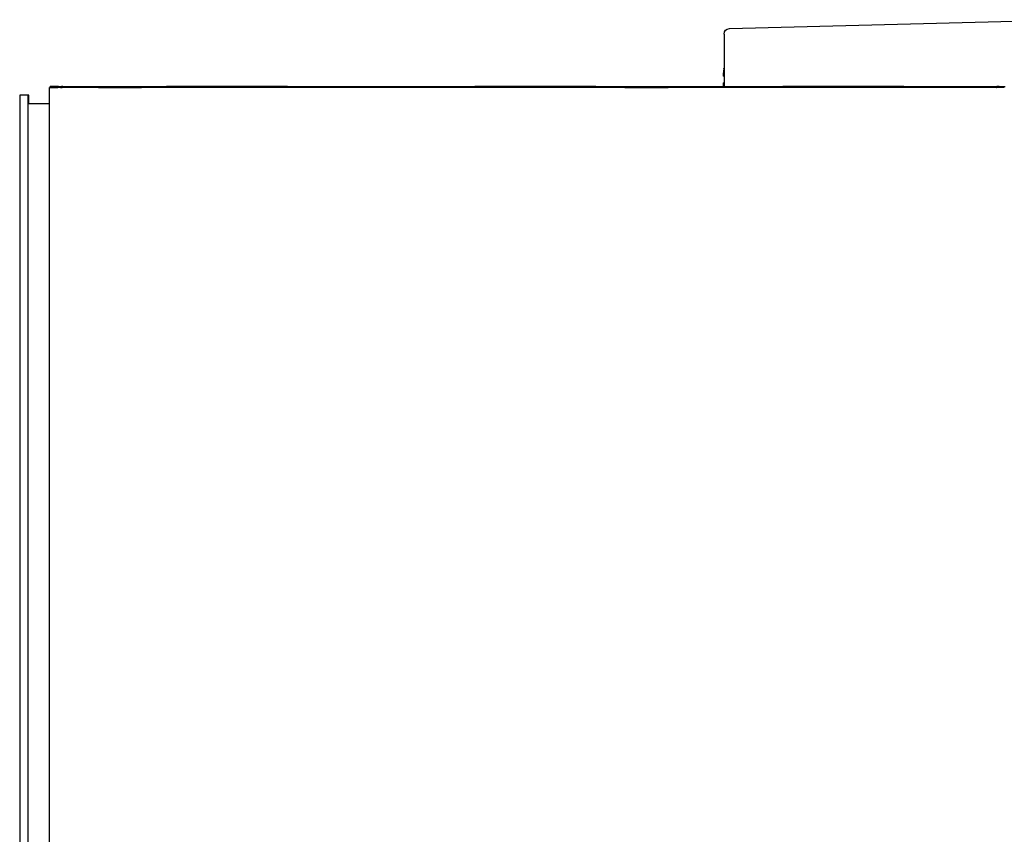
# Model space of a CAD drawing. Header units: inches. Extents: x 1 to 669, y 0 to 417.
# Tile 111 of 256: x 58.98 to 66.11, y 365.62 to 371.52. Entities that reach past the tile are written whole.
import ezdxf

# ---------------------------------------------------------------- set-up
doc = ezdxf.new("R2010")
doc.units = ezdxf.units.IN
doc.header["$LTSCALE"] = 12
doc.header["$MEASUREMENT"] = 0
doc.layers.add('X', color=1, linetype='CONTINUOUS')

msp = doc.modelspace()

# ---------------------------------------------------------------- linework, layer by layer
at = {"layer": 'X', "extrusion": (-2.44929e-16, -1, -2.22045e-16)}
for p, q in [((64.12025, 371.4512), (66.58191, 371.51566)), ((64.08191, 371.41184), (64.08191, 371.03326)), ((64.07798, 371.10621), (64.07798, 371.13239)), ((59.19995, 371.02583), (59.20039, 371.02638)), ((59.19995, 357.02583), (59.19995, 371.02583)), ((59.20039, 371.02638), (59.26019, 371.02638)), ((59.20528, 371.03264), (59.20571, 371.03319)), ((59.26508, 371.03264), (59.20528, 371.03264)), ((59.20528, 371.02638), (59.20528, 371.03264)), ((59.25975, 371.02583), (59.26019, 371.02638)), ((59.26019, 371.02638), (59.26019, 371.02582)), ((59.26551, 371.03319), (59.26508, 371.03264)), ((59.26508, 371.02748), (59.26508, 371.03264)), ((66.11009, 371.02575), (59.2897, 371.02575)), ((59.28979, 371.02588), (59.29019, 371.02638)), ((59.28979, 371.0258), (59.28979, 371.02588)), ((59.29508, 371.03264), (59.29547, 371.03314)), ((59.29553, 371.03321), (66.11592, 371.03321)), ((64.07798, 371.03326), (64.07798, 371.05897)), ((66.05019, 371.0258), (66.05019, 371.02587)), ((58.98389, 370.97045), (58.98388, 357.09545)), ((59.04369, 370.97045), (58.98389, 370.97045)), ((59.04369, 370.97045), (59.04368, 357.09545)), ((59.04948, 370.97045), (59.04369, 370.97045)), ((59.04948, 370.90795), (59.04948, 370.97045)), ((59.19995, 370.90795), (59.04373, 370.90795))]:
    msp.add_line(p, q, dxfattribs=at)
at = {"layer": 'X', "extrusion": (5.43852e-32, 2.22045e-16, -1)}
for centre, radius, start, end in [((-64.12128, 371.41184), 0.03937, 360, 88.5), ((-64.1764, 371.13771), 0.09843, 13.709864, 16.260205)]:
    msp.add_arc(centre, radius, start, end, dxfattribs=at)
for centre, major_axis, ratio, start_param, end_param in [((59.28975, 371.02583), (-0.0898, 0), 0.0008344, -1.5701442, 0.0006521), ((59.29551, 371.03319), (-0.0898, 0), 0.0008344, 0.0006521, 1.5714485), ((59.28975, 371.02583), (-0.03, 0), 0.0008344, -1.5701442, 0.0006521), ((59.29551, 371.03319), (-0.03, 0), 0.0008344, 0.0006521, 1.5714485), ((59.34979, 370.93608), (0, 0.0898), 0.0006521, -0.0409085, -0.0008344), ((59.71039, 371.02638), (0.156, 0), 0.0008344, -4.711736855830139, 1.571448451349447), ((59.71357, 371.03045), (0.156, 0), 0.0008344, -4.711736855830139, 1.571448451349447), ((63.52038, 371.02637), (0.156, 0), 0.0008344, -4.711736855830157, 1.571448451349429), ((63.52357, 371.03045), (0.156, 0), 0.0008344, -4.711736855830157, 1.571448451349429)]:
    msp.add_ellipse(centre, major_axis=major_axis, ratio=ratio, start_param=start_param, end_param=end_param, dxfattribs=at)
at = {"layer": 'X'}
for centre, major_axis, ratio, start_param, end_param in [((59.29508, 370.94284), (-0.07076, 0.0553), 0.9999994, -0.9074255, -0.5153104), ((60.48052, 371.02655), (-0.4375, 0), 0.0008344, -4.7130411, 1.5701442), ((60.48511, 371.03243), (-0.4375, 0), 0.0008344, -4.7130411, 1.5701442), ((62.71052, 371.02655), (-0.4375, 0), 0.0008344, -4.7130411, 1.5701442), ((62.71511, 371.03242), (-0.4375, 0), 0.0008344, -4.7130411, 1.5701442), ((64.94052, 371.02655), (-0.4375, 0), 0.0008344, -4.7130411, 1.5701442), ((64.94511, 371.03242), (-0.4375, 0), 0.0008344, -4.7130411, 1.5701442), ((66.05019, 370.93607), (0, 0.0898), 0.0006521, 0.0008344, 0.0409085), ((66.05587, 370.94333), (-0.07076, 0.0553), 0.9999994, -1.3144098, -0.9074255), ((66.05587, 370.94333), (0, 0.0898), 0.0006521, -0.0008344, 0.0008344)]:
    msp.add_ellipse(centre, major_axis=major_axis, ratio=ratio, start_param=start_param, end_param=end_param, dxfattribs=at)
at = {"layer": 'X', "extrusion": (6.16298e-32, 2.22045e-16, -1)}
msp.add_ellipse((59.29019, 370.93658), major_axis=(0.07076, -0.0553), ratio=0.9999994, start_param=-2.347351, end_param=-2.2341672, dxfattribs=at)
at = {"layer": 'X', "extrusion": (4.93038e-32, 2.22045e-16, -1)}
msp.add_ellipse((66.05019, 370.93607), major_axis=(0.07076, -0.0553), ratio=0.9999994, start_param=-2.2341674, end_param=-2.1932674, dxfattribs=at)
at = {"layer": 'X'}
for points in [[(64.08164, 371.16094), (64.07931, 371.15152), (64.07798, 371.1414), (64.07798, 371.13239)], [(64.08078, 371.16103), (64.08078, 371.16103), (64.08101, 371.16101), (64.08164, 371.16094)], [(64.07798, 371.10621), (64.07798, 371.10621), (64.07941, 371.10606), (64.08191, 371.1058)], [(64.08191, 371.05938), (64.07941, 371.05912), (64.07798, 371.05897), (64.07798, 371.05897)]]:
    msp.add_open_spline(points, degree=3, dxfattribs=at)

doc.saveas('drawing.dxf')
